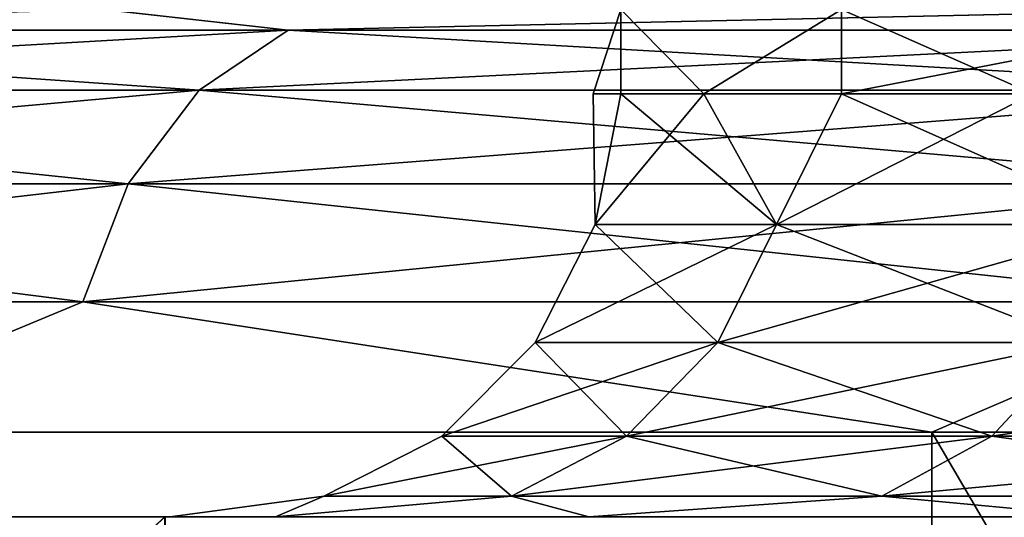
# Model space of a CAD drawing. Header units: millimetres. Extents: x -27 to 78, y -1 to 325.
# Tile 7 of 128: x -20.56 to -18.23, y 5.2 to 6.38. Entities that reach past the tile are written whole.
import ezdxf

# ---------------------------------------------------------------- set-up
doc = ezdxf.new("R2010")
doc.units = ezdxf.units.MM
doc.header["$LTSCALE"] = 65.185185
for name, color, linetype in [('101', 7, 'CONTINUOUS'), ('103', 7, 'CONTINUOUS'), ('84', 7, 'CONTINUOUS'), ('86', 7, 'CONTINUOUS'), ('87', 7, 'CONTINUOUS'), ('96', 7, 'CONTINUOUS')]:
    doc.layers.add(name, color=color, linetype=linetype)

msp = doc.modelspace()

# ---------------------------------------------------------------- linework, layer by layer
at = {"layer": '101', "color": 7, "linetype": 'CONTINUOUS', "true_color": 0x96918c}
for points in [[(-19.1344, 6.2, -1.5855), (-19.2, 6.2), (-19.1951, 5.891, -1.4385), (-19.1344, 6.2, -1.5855)], [(-19.2, 6.2), (-19.1344, 6.2, 1.5855), (-19.1951, 5.891, 1.4385), (-19.2, 6.2)], [(-19.2, 6.2), (-19.1951, 5.891, 1.4385), (-19.1951, 5.891, -1.4385), (-19.2, 6.2)], [(-19.1344, 6.2, -1.5855), (-19.1951, 5.891, -1.4385), (-18.7663, 5.891, -4.2833), (-19.1344, 6.2, -1.5855)], [(-19.1344, 6.2, 1.5855), (-18.9381, 6.2, 3.1602), (-19.1951, 5.891, 1.4385), (-19.1344, 6.2, 1.5855)], [(-18.9381, 6.2, 3.1602), (-18.7663, 5.891, 4.2833), (-19.1951, 5.891, 1.4385), (-18.9381, 6.2, 3.1602)], [(-18.9381, 6.2, -3.1602), (-19.1344, 6.2, -1.5855), (-18.7663, 5.891, -4.2833), (-18.9381, 6.2, -3.1602)], [(-18.6125, 6.2, -4.7133), (-18.9381, 6.2, -3.1602), (-18.7663, 5.891, -4.2833), (-18.6125, 6.2, -4.7133)], [(-18.9381, 6.2, 3.1602), (-18.6125, 6.2, 4.7133), (-18.7663, 5.891, 4.2833), (-18.9381, 6.2, 3.1602)], [(-18.6125, 6.2, -4.7133), (-18.7663, 5.891, -4.2833), (-17.9183, 5.891, -7.0324), (-18.6125, 6.2, -4.7133)], [(-18.6125, 6.2, 4.7133), (-18.1597, 6.2, 6.2342), (-18.7663, 5.891, 4.2833), (-18.6125, 6.2, 4.7133)], [(-18.1597, 6.2, 6.2342), (-17.9183, 5.891, 7.0324), (-18.7663, 5.891, 4.2833), (-18.1597, 6.2, 6.2342)], [(-18.1597, 6.2, -6.2342), (-18.6125, 6.2, -4.7133), (-17.9183, 5.891, -7.0324), (-18.1597, 6.2, -6.2342)], [(-18.905, 5.612, 4.3149), (-19.3369, 5.612, 1.4491), (-18.7663, 5.891, 4.2833), (-18.905, 5.612, 4.3149)], [(-19.3369, 5.612, 1.4491), (-19.3369, 5.612, -1.4491), (-19.1951, 5.891, 1.4385), (-19.3369, 5.612, 1.4491)], [(-18.7663, 5.891, 4.2833), (-19.3369, 5.612, 1.4491), (-19.1951, 5.891, 1.4385), (-18.7663, 5.891, 4.2833)], [(-19.3369, 5.612, -1.4491), (-18.905, 5.612, -4.3149), (-19.1951, 5.891, -1.4385), (-19.3369, 5.612, -1.4491)], [(-19.1951, 5.891, 1.4385), (-19.3369, 5.612, -1.4491), (-19.1951, 5.891, -1.4385), (-19.1951, 5.891, 1.4385)], [(-19.1951, 5.891, -1.4385), (-18.905, 5.612, -4.3149), (-18.7663, 5.891, -4.2833), (-19.1951, 5.891, -1.4385)], [(-18.0507, 5.612, 7.0844), (-18.905, 5.612, 4.3149), (-17.9183, 5.891, 7.0324), (-18.0507, 5.612, 7.0844)], [(-17.9183, 5.891, 7.0324), (-18.905, 5.612, 4.3149), (-18.7663, 5.891, 4.2833), (-17.9183, 5.891, 7.0324)], [(-18.905, 5.612, -4.3149), (-18.0507, 5.612, -7.0844), (-18.7663, 5.891, -4.2833), (-18.905, 5.612, -4.3149)], [(-18.7663, 5.891, -4.2833), (-18.0507, 5.612, -7.0844), (-17.9183, 5.891, -7.0324), (-18.7663, 5.891, -4.2833)], [(-19.121, 5.3906, 4.3642), (-19.5579, 5.3906, 1.4657), (-18.905, 5.612, 4.3149), (-19.121, 5.3906, 4.3642)], [(-19.5579, 5.3906, 1.4657), (-19.5579, 5.3906, -1.4657), (-19.3369, 5.612, 1.4491), (-19.5579, 5.3906, 1.4657)], [(-18.905, 5.612, 4.3149), (-19.5579, 5.3906, 1.4657), (-19.3369, 5.612, 1.4491), (-18.905, 5.612, 4.3149)], [(-19.5579, 5.3906, -1.4657), (-19.121, 5.3906, -4.3642), (-19.3369, 5.612, -1.4491), (-19.5579, 5.3906, -1.4657)], [(-19.3369, 5.612, 1.4491), (-19.5579, 5.3906, -1.4657), (-19.3369, 5.612, -1.4491), (-19.3369, 5.612, 1.4491)], [(-19.3369, 5.612, -1.4491), (-19.121, 5.3906, -4.3642), (-18.905, 5.612, -4.3149), (-19.3369, 5.612, -1.4491)], [(-18.257, 5.3906, 7.1653), (-19.121, 5.3906, 4.3642), (-18.0507, 5.612, 7.0844), (-18.257, 5.3906, 7.1653)], [(-18.0507, 5.612, 7.0844), (-19.121, 5.3906, 4.3642), (-18.905, 5.612, 4.3149), (-18.0507, 5.612, 7.0844)], [(-19.121, 5.3906, -4.3642), (-18.257, 5.3906, -7.1653), (-18.905, 5.612, -4.3149), (-19.121, 5.3906, -4.3642)], [(-18.905, 5.612, -4.3149), (-18.257, 5.3906, -7.1653), (-18.0507, 5.612, -7.0844), (-18.905, 5.612, -4.3149)], [(-16.9851, 5.3906, 9.8064), (-18.257, 5.3906, 7.1653), (-16.7932, 5.612, 9.6956), (-16.9851, 5.3906, 9.8064)], [(-16.7932, 5.612, 9.6956), (-18.257, 5.3906, 7.1653), (-18.0507, 5.612, 7.0844), (-16.7932, 5.612, 9.6956)], [(-18.257, 5.3906, -7.1653), (-16.9851, 5.3906, -9.8064), (-18.0507, 5.612, -7.0844), (-18.257, 5.3906, -7.1653)], [(-19.3931, 5.2487, 4.4264), (-19.8363, 5.2487, 1.4865), (-19.121, 5.3906, 4.3642), (-19.3931, 5.2487, 4.4264)], [(-19.8363, 5.2487, 1.4865), (-19.8363, 5.2487, -1.4865), (-19.5579, 5.3906, 1.4657), (-19.8363, 5.2487, 1.4865)], [(-19.121, 5.3906, 4.3642), (-19.8363, 5.2487, 1.4865), (-19.5579, 5.3906, 1.4657), (-19.121, 5.3906, 4.3642)], [(-19.8363, 5.2487, -1.4865), (-19.3931, 5.2487, -4.4264), (-19.5579, 5.3906, -1.4657), (-19.8363, 5.2487, -1.4865)], [(-19.5579, 5.3906, 1.4657), (-19.8363, 5.2487, -1.4865), (-19.5579, 5.3906, -1.4657), (-19.5579, 5.3906, 1.4657)], [(-19.5579, 5.3906, -1.4657), (-19.3931, 5.2487, -4.4264), (-19.121, 5.3906, -4.3642), (-19.5579, 5.3906, -1.4657)], [(-18.5168, 5.2487, 7.2673), (-19.3931, 5.2487, 4.4264), (-18.257, 5.3906, 7.1653), (-18.5168, 5.2487, 7.2673)], [(-18.257, 5.3906, 7.1653), (-19.3931, 5.2487, 4.4264), (-19.121, 5.3906, 4.3642), (-18.257, 5.3906, 7.1653)], [(-19.3931, 5.2487, -4.4264), (-18.5168, 5.2487, -7.2673), (-19.121, 5.3906, -4.3642), (-19.3931, 5.2487, -4.4264)], [(-19.121, 5.3906, -4.3642), (-18.5168, 5.2487, -7.2673), (-18.257, 5.3906, -7.1653), (-19.121, 5.3906, -4.3642)], [(-17.2269, 5.2487, 9.9459), (-18.5168, 5.2487, 7.2673), (-16.9851, 5.3906, 9.8064), (-17.2269, 5.2487, 9.9459)], [(-16.9851, 5.3906, 9.8064), (-18.5168, 5.2487, 7.2673), (-18.257, 5.3906, 7.1653), (-16.9851, 5.3906, 9.8064)], [(-18.5168, 5.2487, -7.2673), (-17.2269, 5.2487, -9.9459), (-18.257, 5.3906, -7.1653), (-18.5168, 5.2487, -7.2673)], [(-18.257, 5.3906, -7.1653), (-17.2269, 5.2487, -9.9459), (-16.9851, 5.3906, -9.8064), (-18.257, 5.3906, -7.1653)], [(-19.9507, 5.2, 3.1636), (-20.1999, 5.2, 0.001), (-19.8363, 5.2487, 1.4865), (-19.9507, 5.2, 3.1636)], [(-20.1999, 5.2, 0.001), (-19.951, 5.2, -3.1618), (-19.8363, 5.2487, -1.4865), (-20.1999, 5.2, 0.001)], [(-19.8363, 5.2487, 1.4865), (-20.1999, 5.2, 0.001), (-19.8363, 5.2487, -1.4865), (-19.8363, 5.2487, 1.4865)], [(-19.951, 5.2, -3.1618), (-19.2101, 5.2, -6.2458), (-19.3931, 5.2487, -4.4264), (-19.951, 5.2, -3.1618)], [(-19.8363, 5.2487, -1.4865), (-19.951, 5.2, -3.1618), (-19.3931, 5.2487, -4.4264), (-19.8363, 5.2487, -1.4865)], [(-19.2096, 5.2, 6.2474), (-19.9507, 5.2, 3.1636), (-19.3931, 5.2487, 4.4264), (-19.2096, 5.2, 6.2474)], [(-19.3931, 5.2487, 4.4264), (-19.9507, 5.2, 3.1636), (-19.8363, 5.2487, 1.4865), (-19.3931, 5.2487, 4.4264)], [(-18.5168, 5.2487, 7.2673), (-19.2096, 5.2, 6.2474), (-19.3931, 5.2487, 4.4264), (-18.5168, 5.2487, 7.2673)], [(-19.3931, 5.2487, -4.4264), (-19.2101, 5.2, -6.2458), (-18.5168, 5.2487, -7.2673), (-19.3931, 5.2487, -4.4264)], [(-19.2101, 5.2, -6.2458), (-17.9947, 5.2, -9.1776), (-18.5168, 5.2487, -7.2673), (-19.2101, 5.2, -6.2458)], [(-17.9941, 5.2, 9.1789), (-19.2096, 5.2, 6.2474), (-18.5168, 5.2487, 7.2673), (-17.9941, 5.2, 9.1789)], [(-17.2269, 5.2487, 9.9459), (-17.9941, 5.2, 9.1789), (-18.5168, 5.2487, 7.2673), (-17.2269, 5.2487, 9.9459)], [(-18.5168, 5.2487, -7.2673), (-17.9947, 5.2, -9.1776), (-17.2269, 5.2487, -9.9459), (-18.5168, 5.2487, -7.2673)]]:
    msp.add_3dface(points, dxfattribs=at)
at = {"layer": '103', "color": 7, "linetype": 'CONTINUOUS', "true_color": 0x96918c}
for points in [[(-22.5541, 6.4, -13.0351), (-20.3577, 6.4, -16.2531), (-22.1746, 6.3511, -14.2508), (-22.5541, 6.4, -13.0351)], [(-20.357, 6.4, 16.2541), (-22.5532, 6.4, 13.0365), (-22.1746, 6.3511, 14.2508), (-20.357, 6.4, 16.2541)], [(-20.357, 6.4, 16.2541), (-22.1746, 6.3511, 14.2508), (-19.9208, 6.3511, 17.2615), (-20.357, 6.4, 16.2541)], [(-20.3577, 6.4, -16.2531), (-19.9208, 6.3511, -17.2615), (-22.1746, 6.3511, -14.2508), (-20.3577, 6.4, -16.2531)], [(-20.3577, 6.4, -16.2531), (-17.7043, 6.4, -19.109), (-19.9208, 6.3511, -17.2615), (-20.3577, 6.4, -16.2531)], [(-17.7033, 6.4, 19.11), (-20.357, 6.4, 16.2541), (-19.9208, 6.3511, 17.2615), (-17.7033, 6.4, 19.11)], [(-17.7033, 6.4, 19.11), (-19.9208, 6.3511, 17.2615), (-17.2615, 6.3511, 19.9208), (-17.7033, 6.4, 19.11)], [(-17.7043, 6.4, -19.109), (-17.2615, 6.3511, -19.9208), (-19.9208, 6.3511, -17.2615), (-17.7043, 6.4, -19.109)], [(-20.1317, 6.2088, -17.4442), (-22.4093, 6.2088, -14.4016), (-19.9208, 6.3511, -17.2615), (-20.1317, 6.2088, -17.4442)], [(-19.9208, 6.3511, -17.2615), (-22.4093, 6.2088, -14.4016), (-22.1746, 6.3511, -14.2508), (-19.9208, 6.3511, -17.2615)], [(-22.4093, 6.2088, 14.4016), (-20.1317, 6.2088, 17.4442), (-22.1746, 6.3511, 14.2508), (-22.4093, 6.2088, 14.4016)], [(-22.1746, 6.3511, 14.2508), (-20.1317, 6.2088, 17.4442), (-19.9208, 6.3511, 17.2615), (-22.1746, 6.3511, 14.2508)], [(-17.4442, 6.2088, -20.1317), (-20.1317, 6.2088, -17.4442), (-17.2615, 6.3511, -19.9208), (-17.4442, 6.2088, -20.1317)], [(-17.2615, 6.3511, -19.9208), (-20.1317, 6.2088, -17.4442), (-19.9208, 6.3511, -17.2615), (-17.2615, 6.3511, -19.9208)], [(-20.1317, 6.2088, 17.4442), (-17.4442, 6.2088, 20.1317), (-19.9208, 6.3511, 17.2615), (-20.1317, 6.2088, 17.4442)], [(-19.9208, 6.3511, 17.2615), (-17.4442, 6.2088, 20.1317), (-17.2615, 6.3511, 19.9208), (-19.9208, 6.3511, 17.2615)], [(-20.299, 5.9873, -17.5892), (-22.5956, 5.9873, -14.5213), (-20.1317, 6.2088, -17.4442), (-20.299, 5.9873, -17.5892)], [(-20.1317, 6.2088, -17.4442), (-22.5956, 5.9873, -14.5213), (-22.4093, 6.2088, -14.4016), (-20.1317, 6.2088, -17.4442)], [(-22.5956, 5.9873, 14.5213), (-20.299, 5.9873, 17.5892), (-22.4093, 6.2088, 14.4016), (-22.5956, 5.9873, 14.5213)], [(-22.4093, 6.2088, 14.4016), (-20.299, 5.9873, 17.5892), (-20.1317, 6.2088, 17.4442), (-22.4093, 6.2088, 14.4016)], [(-17.5892, 5.9873, -20.299), (-20.299, 5.9873, -17.5892), (-17.4442, 6.2088, -20.1317), (-17.5892, 5.9873, -20.299)], [(-17.4442, 6.2088, -20.1317), (-20.299, 5.9873, -17.5892), (-20.1317, 6.2088, -17.4442), (-17.4442, 6.2088, -20.1317)], [(-20.299, 5.9873, 17.5892), (-17.5892, 5.9873, 20.299), (-20.1317, 6.2088, 17.4442), (-20.299, 5.9873, 17.5892)], [(-20.1317, 6.2088, 17.4442), (-17.5892, 5.9873, 20.299), (-17.4442, 6.2088, 20.1317), (-20.1317, 6.2088, 17.4442)], [(-20.4063, 5.7081, -17.6821), (-22.715, 5.7081, -14.598), (-20.299, 5.9873, -17.5892), (-20.4063, 5.7081, -17.6821)], [(-20.299, 5.9873, -17.5892), (-22.715, 5.7081, -14.598), (-22.5956, 5.9873, -14.5213), (-20.299, 5.9873, -17.5892)], [(-22.715, 5.7081, 14.598), (-20.4063, 5.7081, 17.6821), (-22.5956, 5.9873, 14.5213), (-22.715, 5.7081, 14.598)], [(-22.5956, 5.9873, 14.5213), (-20.4063, 5.7081, 17.6821), (-20.299, 5.9873, 17.5892), (-22.5956, 5.9873, 14.5213)], [(-17.6821, 5.7081, -20.4063), (-20.4063, 5.7081, -17.6821), (-17.5892, 5.9873, -20.299), (-17.6821, 5.7081, -20.4063)], [(-17.5892, 5.9873, -20.299), (-20.4063, 5.7081, -17.6821), (-20.299, 5.9873, -17.5892), (-17.5892, 5.9873, -20.299)], [(-20.4063, 5.7081, 17.6821), (-17.6821, 5.7081, 20.4063), (-20.299, 5.9873, 17.5892), (-20.4063, 5.7081, 17.6821)], [(-20.299, 5.9873, 17.5892), (-17.6821, 5.7081, 20.4063), (-17.5892, 5.9873, 20.299), (-20.299, 5.9873, 17.5892)], [(-20.4063, 5.7081, -17.6821), (-21.1485, 5.4, -16.8654), (-22.715, 5.7081, -14.598), (-20.4063, 5.7081, -17.6821)], [(-22.715, 5.7081, 14.598), (-21.1485, 5.4, 16.8654), (-20.4063, 5.7081, 17.6821), (-22.715, 5.7081, 14.598)], [(-18.3987, 5.4, -19.8291), (-21.1485, 5.4, -16.8654), (-20.4063, 5.7081, -17.6821), (-18.3987, 5.4, -19.8291)], [(-21.1485, 5.4, 16.8654), (-18.3987, 5.4, 19.8291), (-20.4063, 5.7081, 17.6821), (-21.1485, 5.4, 16.8654)], [(-17.6821, 5.7081, -20.4063), (-18.3987, 5.4, -19.8291), (-20.4063, 5.7081, -17.6821), (-17.6821, 5.7081, -20.4063)], [(-20.4063, 5.7081, 17.6821), (-18.3987, 5.4, 19.8291), (-17.6821, 5.7081, 20.4063), (-20.4063, 5.7081, 17.6821)], [(-15.2378, 5.4, -22.3498), (-18.3987, 5.4, -19.8291), (-17.6821, 5.7081, -20.4063), (-15.2378, 5.4, -22.3498)], [(-18.3987, 5.4, 19.8291), (-15.2378, 5.4, 22.3498), (-17.6821, 5.7081, 20.4063), (-18.3987, 5.4, 19.8291)]]:
    msp.add_3dface(points, dxfattribs=at)
at = {"layer": '84', "color": 7, "linetype": 'CONTINUOUS', "true_color": 0x96918c}
for points in [[(-22.3879, 5.2, -12.9229), (-22.3868, 3.2206, -12.925), (-20.2122, 5.2, -16.1147), (-22.3879, 5.2, -12.9229)], [(-20.2118, 5.2, 16.1151), (-22.3868, 3.2206, 12.925), (-22.3877, 5.2, 12.9234), (-20.2118, 5.2, 16.1151)], [(-20.2103, 3.2206, 16.1172), (-22.3868, 3.2206, 12.925), (-20.2118, 5.2, 16.1151), (-20.2103, 3.2206, 16.1172)], [(-22.3868, 3.2206, -12.925), (-20.2103, 3.2206, -16.1172), (-20.2122, 5.2, -16.1147), (-22.3868, 3.2206, -12.925)], [(-20.2122, 5.2, -16.1147), (-20.2103, 3.2206, -16.1172), (-17.5843, 5.2, -18.9477), (-20.2122, 5.2, -16.1147)], [(-17.584, 5.2, 18.948), (-20.2103, 3.2206, 16.1172), (-20.2118, 5.2, 16.1151), (-17.584, 5.2, 18.948)], [(-17.5825, 3.2206, 18.9494), (-20.2103, 3.2206, 16.1172), (-17.584, 5.2, 18.948), (-17.5825, 3.2206, 18.9494)], [(-20.2103, 3.2206, -16.1172), (-17.5825, 3.2206, -18.9494), (-17.5843, 5.2, -18.9477), (-20.2103, 3.2206, -16.1172)]]:
    msp.add_3dface(points, dxfattribs=at)
at = {"layer": '86', "color": 7, "linetype": 'CONTINUOUS', "true_color": 0x96918c}
for points in [[(-22.3877, 5.2, 12.9234), (-22.3879, 5.2, -12.9229), (-20.2122, 5.2, -16.1147), (-22.3877, 5.2, 12.9234)], [(-20.2118, 5.2, 16.1151), (-22.3877, 5.2, 12.9234), (-20.2122, 5.2, -16.1147), (-20.2118, 5.2, 16.1151)], [(-20.2118, 5.2, 16.1151), (-20.2122, 5.2, -16.1147), (-20.1999, 5.2, 0.001), (-20.2118, 5.2, 16.1151)], [(-20.2122, 5.2, -16.1147), (-17.5843, 5.2, -18.9477), (-19.951, 5.2, -3.1618), (-20.2122, 5.2, -16.1147)], [(-20.1999, 5.2, 0.001), (-20.2122, 5.2, -16.1147), (-19.951, 5.2, -3.1618), (-20.1999, 5.2, 0.001)], [(-17.584, 5.2, 18.948), (-20.2118, 5.2, 16.1151), (-17.9941, 5.2, 9.1789), (-17.584, 5.2, 18.948)], [(-17.9941, 5.2, 9.1789), (-20.2118, 5.2, 16.1151), (-19.2096, 5.2, 6.2474), (-17.9941, 5.2, 9.1789)], [(-19.2096, 5.2, 6.2474), (-20.2118, 5.2, 16.1151), (-19.9507, 5.2, 3.1636), (-19.2096, 5.2, 6.2474)], [(-19.9507, 5.2, 3.1636), (-20.2118, 5.2, 16.1151), (-20.1999, 5.2, 0.001), (-19.9507, 5.2, 3.1636)], [(-19.951, 5.2, -3.1618), (-17.5843, 5.2, -18.9477), (-19.2101, 5.2, -6.2458), (-19.951, 5.2, -3.1618)], [(-19.2101, 5.2, -6.2458), (-17.5843, 5.2, -18.9477), (-17.9947, 5.2, -9.1776), (-19.2101, 5.2, -6.2458)]]:
    msp.add_3dface(points, dxfattribs=at)
at = {"layer": '87', "color": 7, "linetype": 'CONTINUOUS', "true_color": 0x96918c}
for points in [[(-19.2, 6.2), (-19.1344, 6.2, -1.5855), (-19.1343, 6.4, 1.5864), (-19.2, 6.2)], [(-19.1344, 6.2, 1.5855), (-19.2, 6.2), (-19.1343, 6.4, 1.5864), (-19.1344, 6.2, 1.5855)], [(-19.1344, 6.2, -1.5855), (-18.9381, 6.2, -3.1602), (-19.1343, 6.4, -1.5859), (-19.1344, 6.2, -1.5855)], [(-19.1343, 6.4, 1.5864), (-19.1344, 6.2, -1.5855), (-19.1343, 6.4, -1.5859), (-19.1343, 6.4, 1.5864)], [(-18.9381, 6.2, 3.1602), (-19.1344, 6.2, 1.5855), (-19.1343, 6.4, 1.5864), (-18.9381, 6.2, 3.1602)], [(-19.1343, 6.4, -1.5859), (-18.9381, 6.2, -3.1602), (-18.6127, 6.4, -4.7122), (-19.1343, 6.4, -1.5859)], [(-18.6126, 6.4, 4.7128), (-18.9381, 6.2, 3.1602), (-19.1343, 6.4, 1.5864), (-18.6126, 6.4, 4.7128)], [(-18.9381, 6.2, -3.1602), (-18.6125, 6.2, -4.7133), (-18.6127, 6.4, -4.7122), (-18.9381, 6.2, -3.1602)], [(-18.6125, 6.2, 4.7133), (-18.9381, 6.2, 3.1602), (-18.6126, 6.4, 4.7128), (-18.6125, 6.2, 4.7133)], [(-18.6125, 6.2, -4.7133), (-18.1597, 6.2, -6.2342), (-18.6127, 6.4, -4.7122), (-18.6125, 6.2, -4.7133)], [(-18.6127, 6.4, -4.7122), (-18.1597, 6.2, -6.2342), (-17.5829, 6.4, -7.7124), (-18.6127, 6.4, -4.7122)], [(-17.5827, 6.4, 7.7128), (-18.6125, 6.2, 4.7133), (-18.6126, 6.4, 4.7128), (-17.5827, 6.4, 7.7128)], [(-18.1597, 6.2, 6.2342), (-18.6125, 6.2, 4.7133), (-17.5827, 6.4, 7.7128), (-18.1597, 6.2, 6.2342)]]:
    msp.add_3dface(points, dxfattribs=at)
at = {"layer": '96', "color": 7, "linetype": 'CONTINUOUS', "true_color": 0x96918c}
for points in [[(-21.1526, 0, -16.8603), (-21.1485, 5.4, -16.8654), (-18.4018, 0, -19.8262), (-21.1526, 0, -16.8603)], [(-18.4014, 0, 19.8265), (-21.1485, 5.4, 16.8654), (-21.1521, 0, 16.8609), (-18.4014, 0, 19.8265)], [(-21.1485, 5.4, -16.8654), (-18.3987, 5.4, -19.8291), (-18.4018, 0, -19.8262), (-21.1485, 5.4, -16.8654)], [(-18.3987, 5.4, 19.8291), (-21.1485, 5.4, 16.8654), (-18.4014, 0, 19.8265), (-18.3987, 5.4, 19.8291)], [(-18.4018, 0, -19.8262), (-18.3987, 5.4, -19.8291), (-15.2407, 0, -22.3478), (-18.4018, 0, -19.8262)], [(-15.2403, 0, 22.348), (-18.3987, 5.4, 19.8291), (-18.4014, 0, 19.8265), (-15.2403, 0, 22.348)], [(-18.3987, 5.4, -19.8291), (-15.2378, 5.4, -22.3498), (-15.2407, 0, -22.3478), (-18.3987, 5.4, -19.8291)], [(-15.2378, 5.4, 22.3498), (-18.3987, 5.4, 19.8291), (-15.2403, 0, 22.348), (-15.2378, 5.4, 22.3498)]]:
    msp.add_3dface(points, dxfattribs=at)

doc.saveas('drawing.dxf')
